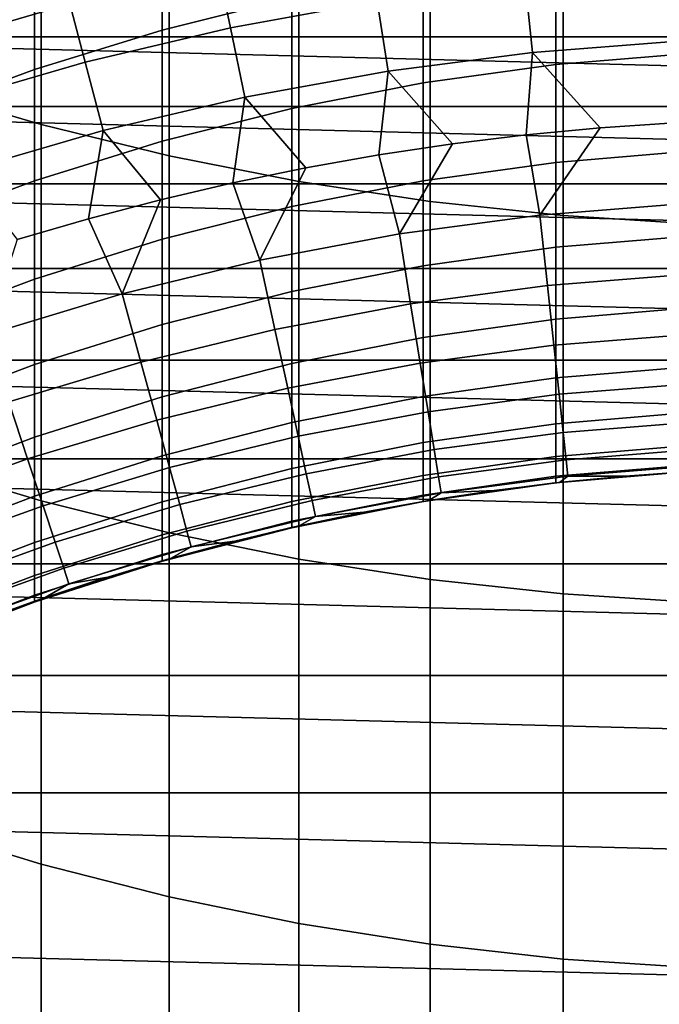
# Model space of a CAD drawing. Header units: metres. Extents: x -28 to 70, y -218 to 27.
# Tile 39 of 246: x -4.02 to -0.82, y -190.74 to -185.8. Entities that reach past the tile are written whole.
import ezdxf

# ---------------------------------------------------------------- set-up
doc = ezdxf.new("R2010")
doc.units = ezdxf.units.M
doc.layers.add('solid_10_261_002_XXX', color=7, linetype='CONTINUOUS')

msp = doc.modelspace()

# ---------------------------------------------------------------- linework, layer by layer
at = {"layer": 'solid_10_261_002_XXX'}
for points in [[(-4.543321, -184.198303, 424.61087), (-4.543321, -186.144775, 422.283966), (-3.915814, -186.329071, 422.433899), (-3.915814, -184.378433, 424.765778)], [(-3.915814, -184.378433, 424.765778), (-3.915814, -186.329071, 422.433899), (-3.275962, -186.485748, 422.561371), (-3.275962, -184.531586, 424.897461)], [(-3.275962, -184.531586, 424.897461), (-3.275962, -186.485748, 422.561371), (-2.625782, -186.614334, 422.665985), (-2.625782, -184.657257, 425.005554)], [(-2.625782, -184.657257, 425.005554), (-2.625782, -186.614334, 422.665985), (-1.967323, -186.714401, 422.747406), (-1.967323, -184.755051, 425.089661)], [(-1.967323, -184.755051, 425.089661), (-1.967323, -186.714401, 422.747406), (-1.302662, -186.785645, 422.805359), (-1.302662, -184.824692, 425.149536)], [(-1.302662, -184.824692, 425.149536), (-1.302662, -186.785645, 422.805359), (-0.633895, -186.827835, 422.839691), (-0.633895, -184.865921, 425.184998)], [(-2.661086, -185.073807, 376.03656), (-2.661086, -185.693146, 373.703888), (-3.310761, -185.85582, 373.74472), (-3.310761, -185.235306, 376.081818)], [(-3.310761, -185.235306, 376.081818), (-3.310761, -185.85582, 373.74472), (-3.949999, -186.053619, 373.794342), (-3.949999, -185.431656, 376.136841)], [(-3.949999, -185.431656, 376.136841), (-3.949999, -186.053619, 373.794342), (-4.576783, -186.285889, 373.852631), (-4.576783, -185.662262, 376.201447)], [(-2.968525, -185.844528, 291.156036), (-2.23331, -185.710556, 291.156036), (-2.279649, -185.413025, 289.798401), (-3.03012, -185.549774, 289.798401)], [(-0.670042, -185.420349, 373.635437), (-0.670042, -185.973984, 371.294189), (-1.338642, -186.029053, 371.306427), (-1.338642, -185.475067, 373.64917)], [(-4.504987, -185.938187, 289.798401), (-3.772555, -185.724991, 289.798401), (-3.835446, -185.486191, 288.429871), (-4.580088, -185.702942, 288.429871)], [(-1.338642, -185.475067, 373.64917), (-1.338642, -186.029053, 371.306427), (-2.003021, -186.120667, 371.326782), (-2.003021, -185.566101, 373.671997)], [(6.304271, -185.890015, 220.899994), (-6.304271, -185.890015, 220.899994), (-5.554591, -185.579453, 220.899994)], [(6.304271, -185.890015, 220.899994), (-5.554591, -185.579453, 220.899994), (5.554591, -185.579453, 220.899994)], [(-3.695869, -186.01619, 291.156036), (-2.968525, -185.844528, 291.156036), (-3.03012, -185.549774, 289.798401), (-3.772555, -185.724991, 289.798401)], [(-2.003021, -185.566101, 373.671997), (-2.003021, -186.120667, 371.326782), (-2.661086, -186.24855, 371.355164), (-2.661086, -185.693146, 373.703888)], [(-1.455689, -185.967529, 292.50061), (-0.728811, -185.911255, 292.50061), (-0.747076, -185.556915, 291.156036), (-1.492171, -185.614594, 291.156036)], [(-2.178708, -186.061142, 292.50061), (-1.455689, -185.967529, 292.50061), (-1.492171, -185.614594, 291.156036), (-2.23331, -185.710556, 291.156036)], [(-4.413413, -186.225052, 291.156036), (-3.695869, -186.01619, 291.156036), (-3.772555, -185.724991, 289.798401), (-4.504987, -185.938187, 289.798401)], [(-2.661086, -185.693146, 373.703888), (-2.661086, -186.24855, 371.355164), (-3.310761, -186.412277, 371.391541), (-3.310761, -185.85582, 373.74472)], [(-2.895948, -186.191833, 292.50061), (-2.178708, -186.061142, 292.50061), (-2.23331, -185.710556, 291.156036), (-2.968525, -185.844528, 291.156036)], [(-3.310761, -185.85582, 373.74472), (-3.310761, -186.412277, 371.391541), (-3.949999, -186.611343, 371.43576), (-3.949999, -186.053619, 373.794342)], [(-3.605509, -186.359299, 292.50061), (-2.895948, -186.191833, 292.50061), (-2.968525, -185.844528, 291.156036), (-3.695869, -186.01619, 291.156036)], [(7.037026, -186.239487, 220.899994), (-7.037026, -186.239487, 220.899994), (-6.304271, -185.890015, 220.899994)], [(7.037026, -186.239487, 220.899994), (-6.304271, -185.890015, 220.899994), (6.304271, -185.890015, 220.899994)], [(-1.115932, -186.345352, 293.828735), (-0.74441, -186.32016, 293.828735), (-0.728811, -185.911255, 292.50061), (-1.455689, -185.967529, 292.50061)], [(-1.85625, -186.425873, 293.828735), (-1.486637, -186.3806, 293.828735), (-1.455689, -185.967529, 292.50061), (-2.178708, -186.061142, 292.50061)], [(-1.486637, -186.3806, 293.828735), (-1.115932, -186.345352, 293.828735), (-1.455689, -185.967529, 292.50061)], [(-0.670042, -185.973984, 371.294189), (-0.670042, -186.463455, 368.938721), (-1.338642, -186.518845, 368.949432), (-1.338642, -186.029053, 371.306427)], [(-4.305509, -186.563049, 292.50061), (-3.605509, -186.359299, 292.50061), (-3.695869, -186.01619, 291.156036), (-4.413413, -186.225052, 291.156036)], [(-1.338642, -186.029053, 371.306427), (-1.338642, -186.518845, 368.949432), (-2.003021, -186.610977, 368.967285), (-2.003021, -186.120667, 371.326782)], [(-3.949999, -186.053619, 373.794342), (-3.949999, -186.611343, 371.43576), (-4.576783, -186.845139, 371.487671), (-4.576783, -186.285889, 373.852631)], [(-2.591123, -186.546356, 293.828735), (-2.224503, -186.48114, 293.828735), (-2.178708, -186.061142, 292.50061), (-2.895948, -186.191833, 292.50061)], [(-2.224503, -186.48114, 293.828735), (-1.85625, -186.425873, 293.828735), (-2.178708, -186.061142, 292.50061)], [(-2.003021, -186.120667, 371.326782), (-2.003021, -186.610977, 368.967285), (-2.661086, -186.739594, 368.992157), (-2.661086, -186.24855, 371.355164)], [(-4.543321, -186.144775, 422.283966), (-4.543321, -188.026978, 419.904816), (-3.915814, -188.215286, 420.049652), (-3.915814, -186.329071, 422.433899)], [(-3.318396, -186.706436, 293.828735), (-2.955843, -186.62146, 293.828735), (-2.895948, -186.191833, 292.50061), (-3.605509, -186.359299, 292.50061)], [(-2.955843, -186.62146, 293.828735), (-2.591123, -186.546356, 293.828735), (-2.895948, -186.191833, 292.50061)], [(7.749961, -186.626587, 220.899994), (-7.749961, -186.626587, 220.899994), (-7.037026, -186.239487, 220.899994)], [(7.749961, -186.626587, 220.899994), (-7.037026, -186.239487, 220.899994), (7.037026, -186.239487, 220.899994)], [(-2.661086, -186.24855, 371.355164), (-2.661086, -186.739594, 368.992157), (-3.310761, -186.904251, 369.024048), (-3.310761, -186.412277, 371.391541)], [(-1.41822, -186.783096, 295.15686), (-0.710116, -186.726425, 295.15686), (-0.74441, -186.32016, 293.828735), (-1.115932, -186.345352, 293.828735)], [(-4.035935, -186.905655, 293.828735), (-3.678515, -186.801193, 293.828735), (-3.605509, -186.359299, 292.50061), (-4.305509, -186.563049, 292.50061)], [(-3.915814, -186.329071, 422.433899), (-3.915814, -188.215286, 420.049652), (-3.275962, -188.375397, 420.172791), (-3.275962, -186.485748, 422.561371)], [(-3.678515, -186.801193, 293.828735), (-3.318396, -186.706436, 293.828735), (-3.605509, -186.359299, 292.50061)], [(-1.41822, -186.783096, 295.15686), (-1.115932, -186.345352, 293.828735), (-1.486637, -186.3806, 293.828735)], [(-3.310761, -186.412277, 371.391541), (-3.310761, -186.904251, 369.024048), (-3.949999, -187.104462, 369.062805), (-3.949999, -186.611343, 371.43576)], [(-2.122303, -186.87738, 295.15686), (-1.41822, -186.783096, 295.15686), (-1.486637, -186.3806, 293.828735), (-1.85625, -186.425873, 293.828735)], [(-2.122303, -186.87738, 295.15686), (-1.85625, -186.425873, 293.828735), (-2.224503, -186.48114, 293.828735)], [(-0.670042, -186.463455, 368.938721), (-0.670042, -186.888412, 366.57074), (-1.338642, -186.944061, 366.579926), (-1.338642, -186.518845, 368.949432)], [(-3.275962, -186.485748, 422.561371), (-3.275962, -188.375397, 420.172791), (-2.625782, -188.506775, 420.273834), (-2.625782, -186.614334, 422.665985)], [(-2.82037, -187.009003, 295.15686), (-2.122303, -186.87738, 295.15686), (-2.224503, -186.48114, 293.828735), (-2.591123, -186.546356, 293.828735)], [(-1.338642, -186.518845, 368.949432), (-1.338642, -186.944061, 366.579926), (-2.003021, -187.036667, 366.595245), (-2.003021, -186.610977, 368.967285)], [(-2.82037, -187.009003, 295.15686), (-2.591123, -186.546356, 293.828735), (-2.955843, -186.62146, 293.828735)], [(-3.949999, -186.611343, 371.43576), (-3.949999, -187.104462, 369.062805), (-4.576783, -187.339569, 369.108307), (-4.576783, -186.845139, 371.487671)], [(-3.510443, -187.177597, 295.15686), (-2.82037, -187.009003, 295.15686), (-2.955843, -186.62146, 293.828735), (-3.318396, -186.706436, 293.828735)], [(-2.003021, -186.610977, 368.967285), (-2.003021, -187.036667, 366.595245), (-2.661086, -187.165894, 366.616638), (-2.661086, -186.739594, 368.992157)], [(-2.625782, -186.614334, 422.665985), (-2.625782, -188.506775, 420.273834), (-1.967323, -188.609024, 420.352478), (-1.967323, -186.714401, 422.747406)], [(8.441597, -187.05043, 220.899994), (-8.441597, -187.05043, 220.899994), (-7.749961, -186.626587, 220.899994)], [(8.441597, -187.05043, 220.899994), (-7.749961, -186.626587, 220.899994), (7.749961, -186.626587, 220.899994)], [(-3.510443, -187.177597, 295.15686), (-3.318396, -186.706436, 293.828735), (-3.678515, -186.801193, 293.828735)], [(-1.967323, -186.714401, 422.747406), (-1.967323, -188.609024, 420.352478), (-1.302662, -188.681824, 420.408478), (-1.302662, -186.785645, 422.805359)], [(-2.661086, -186.739594, 368.992157), (-2.661086, -187.165894, 366.616638), (-3.310761, -187.331375, 366.644012), (-3.310761, -186.904251, 369.024048)], [(-1.380506, -187.135895, 296.501465), (-0.691232, -187.080734, 296.501465), (-0.710116, -186.726425, 295.15686), (-1.41822, -186.783096, 295.15686)], [(-4.190565, -187.382675, 295.15686), (-3.510443, -187.177597, 295.15686), (-3.678515, -186.801193, 293.828735), (-4.035935, -186.905655, 293.828735)], [(-2.065866, -187.227676, 296.501465), (-1.380506, -187.135895, 296.501465), (-1.41822, -186.783096, 295.15686), (-2.122303, -186.87738, 295.15686)], [(-1.302662, -186.785645, 422.805359), (-1.302662, -188.681824, 420.408478), (-0.633895, -188.724945, 420.44165), (-0.633895, -186.827835, 422.839691)], [(-3.310761, -186.904251, 369.024048), (-3.310761, -187.331375, 366.644012), (-3.949999, -187.532562, 366.677277), (-3.949999, -187.104462, 369.062805)], [(-2.745369, -187.355804, 296.501465), (-2.065866, -187.227676, 296.501465), (-2.122303, -186.87738, 295.15686), (-2.82037, -187.009003, 295.15686)], [(-0.670042, -186.888412, 366.57074), (-0.670042, -187.24852, 364.192047), (-1.338642, -187.304413, 364.199707), (-1.338642, -186.944061, 366.579926)], [(-1.338642, -186.944061, 366.579926), (-1.338642, -187.304413, 364.199707), (-2.003021, -187.397385, 364.212494), (-2.003021, -187.036667, 366.595245)], [(-3.417091, -187.519913, 296.501465), (-2.745369, -187.355804, 296.501465), (-2.82037, -187.009003, 295.15686), (-3.510443, -187.177597, 295.15686)], [(9.110934, -187.510437, 220.899994), (-9.110934, -187.510437, 220.899994), (-8.441597, -187.05043, 220.899994)], [(9.110934, -187.510437, 220.899994), (-8.441597, -187.05043, 220.899994), (8.441597, -187.05043, 220.899994)], [(-2.003021, -187.036667, 366.595245), (-2.003021, -187.397385, 364.212494), (-2.661086, -187.527161, 364.230347), (-2.661086, -187.165894, 366.616638)], [(-3.949999, -187.104462, 369.062805), (-3.949999, -187.532562, 366.677277), (-4.576783, -187.768829, 366.716339), (-4.576783, -187.339569, 369.108307)], [(-1.348499, -187.435318, 297.8591), (-0.675206, -187.381424, 297.8591), (-0.691232, -187.080734, 296.501465), (-1.380506, -187.135895, 296.501465)], [(-2.017969, -187.524963, 297.8591), (-1.348499, -187.435318, 297.8591), (-1.380506, -187.135895, 296.501465), (-2.065866, -187.227676, 296.501465)], [(-4.079127, -187.719528, 296.501465), (-3.417091, -187.519913, 296.501465), (-3.510443, -187.177597, 295.15686), (-4.190565, -187.382675, 295.15686)], [(-2.661086, -187.165894, 366.616638), (-2.661086, -187.527161, 364.230347), (-3.310761, -187.693329, 364.253174), (-3.310761, -187.331375, 366.644012)], [(-2.681718, -187.650116, 297.8591), (-2.017969, -187.524963, 297.8591), (-2.065866, -187.227676, 296.501465), (-2.745369, -187.355804, 296.501465)], [(-0.670042, -187.24852, 364.192047), (-0.670042, -187.543533, 361.804382), (-1.338642, -187.599609, 361.810547), (-1.338642, -187.304413, 364.199707)], [(-1.338642, -187.304413, 364.199707), (-1.338642, -187.599609, 361.810547), (-2.003021, -187.692902, 361.82077), (-2.003021, -187.397385, 364.212494)], [(-3.310761, -187.331375, 366.644012), (-3.310761, -187.693329, 364.253174), (-3.949999, -187.89534, 364.280945), (-3.949999, -187.532562, 366.677277)], [(-3.337866, -187.81041, 297.8591), (-2.681718, -187.650116, 297.8591), (-2.745369, -187.355804, 296.501465), (-3.417091, -187.519913, 296.501465)], [(-2.003021, -187.397385, 364.212494), (-2.003021, -187.692902, 361.82077), (-2.661086, -187.823105, 361.835052), (-2.661086, -187.527161, 364.230347)], [(-1.32225, -187.680862, 299.227631), (-0.662063, -187.628021, 299.227631), (-0.675206, -187.381424, 297.8591), (-1.348499, -187.435318, 297.8591)], [(-1.978688, -187.768768, 299.227631), (-1.32225, -187.680862, 299.227631), (-1.348499, -187.435318, 297.8591), (-2.017969, -187.524963, 297.8591)], [(9.754444, -188.004227, 220.899994), (-9.754444, -188.004227, 220.899994), (-9.110934, -187.510437, 220.899994)], [(9.754444, -188.004227, 220.899994), (-9.110934, -187.510437, 220.899994), (9.110934, -187.510437, 220.899994)], [(-3.949999, -187.532562, 366.677277), (-3.949999, -187.89534, 364.280945), (-4.576783, -188.132584, 364.313538), (-4.576783, -187.768829, 366.716339)], [(-3.984553, -188.005417, 297.8591), (-3.337866, -187.81041, 297.8591), (-3.417091, -187.519913, 296.501465), (-4.079127, -187.719528, 296.501465)], [(-2.661086, -187.527161, 364.230347), (-2.661086, -187.823105, 361.835052), (-3.310761, -187.989838, 361.853333), (-3.310761, -187.693329, 364.253174)], [(-2.629518, -187.891479, 299.227631), (-1.978688, -187.768768, 299.227631), (-2.017969, -187.524963, 297.8591), (-2.681718, -187.650116, 297.8591)], [(-0.670042, -187.543533, 361.804382), (-0.670042, -187.773209, 359.409576), (-1.338642, -187.829437, 359.414185), (-1.338642, -187.599609, 361.810547)], [(-1.338642, -187.599609, 361.810547), (-1.338642, -187.829437, 359.414185), (-2.003021, -187.922974, 359.421875), (-2.003021, -187.692902, 361.82077)], [(-3.272893, -188.04866, 299.227631), (-2.629518, -187.891479, 299.227631), (-2.681718, -187.650116, 297.8591), (-3.337866, -187.81041, 297.8591)], [(-1.3018, -187.872162, 300.604889), (-0.651824, -187.820145, 300.604889), (-0.662063, -187.628021, 299.227631), (-1.32225, -187.680862, 299.227631)], [(-3.310761, -187.693329, 364.253174), (-3.310761, -187.989838, 361.853333), (-3.949999, -188.192535, 361.87558), (-3.949999, -187.89534, 364.280945)], [(-2.003021, -187.692902, 361.82077), (-2.003021, -187.922974, 359.421875), (-2.661086, -188.053528, 359.432587), (-2.661086, -187.823105, 361.835052)], [(-1.948086, -187.95871, 300.604889), (-1.3018, -187.872162, 300.604889), (-1.32225, -187.680862, 299.227631), (-1.978688, -187.768768, 299.227631)], [(-4.619945, -188.234543, 297.8591), (-3.984553, -188.005417, 297.8591), (-4.079127, -187.719528, 296.501465), (-4.7296, -187.954102, 296.501465)], [(-2.588849, -188.079529, 300.604889), (-1.948086, -187.95871, 300.604889), (-1.978688, -187.768768, 299.227631), (-2.629518, -187.891479, 299.227631)], [(-0.670042, -187.773209, 359.409576), (-0.670042, -187.937378, 357.009369), (-1.338642, -187.993713, 357.012451), (-1.338642, -187.829437, 359.414185)], [(-3.906992, -188.239868, 299.227631), (-3.272893, -188.04866, 299.227631), (-3.337866, -187.81041, 297.8591), (-3.984553, -188.005417, 297.8591)], [(-2.661086, -187.823105, 361.835052), (-2.661086, -188.053528, 359.432587), (-3.310761, -188.220673, 359.44632), (-3.310761, -187.989838, 361.853333)], [(-1.338642, -187.829437, 359.414185), (-1.338642, -187.993713, 357.012451), (-2.003021, -188.087433, 357.017578), (-2.003021, -187.922974, 359.421875)], [(-1.287181, -188.008911, 301.988678), (-0.644504, -187.957474, 301.988678), (-0.651824, -187.820145, 300.604889), (-1.3018, -187.872162, 300.604889)], [(-3.949999, -187.89534, 364.280945), (-3.949999, -188.192535, 361.87558), (-4.576783, -188.430588, 361.901703), (-4.576783, -188.132584, 364.313538)], [(-3.222275, -188.234283, 300.604889), (-2.588849, -188.079529, 300.604889), (-2.629518, -187.891479, 299.227631), (-3.272893, -188.04866, 299.227631)], [(-1.92621, -188.094482, 301.988678), (-1.287181, -188.008911, 301.988678), (-1.3018, -187.872162, 300.604889), (-1.948086, -187.95871, 300.604889)], [(-2.003021, -187.922974, 359.421875), (-2.003021, -188.087433, 357.017578), (-2.661086, -188.218216, 357.024719), (-2.661086, -188.053528, 359.432587)], [(-0.670042, -187.937378, 357.009369), (-0.670042, -188.035934, 354.605591), (-1.338642, -188.092331, 354.607117), (-1.338642, -187.993713, 357.012451)], [(10.371217, -188.530991, 220.899994), (-10.371217, -188.530991, 220.899994), (-9.754444, -188.004227, 220.899994)], [(10.371217, -188.530991, 220.899994), (-9.754444, -188.004227, 220.899994), (9.754444, -188.004227, 220.899994)], [(-3.310761, -187.989838, 361.853333), (-3.310761, -188.220673, 359.44632), (-3.949999, -188.42392, 359.463013), (-3.949999, -188.192535, 361.87558)], [(-2.559778, -188.213943, 301.988678), (-1.92621, -188.094482, 301.988678), (-1.948086, -187.95871, 300.604889), (-2.588849, -188.079529, 300.604889)], [(-1.338642, -187.993713, 357.012451), (-1.338642, -188.092331, 354.607117), (-2.003021, -188.186157, 354.60968), (-2.003021, -188.087433, 357.017578)], [(-1.278417, -188.090897, 303.376862), (-0.640116, -188.03981, 303.376862), (-0.644504, -187.957474, 301.988678), (-1.287181, -188.008911, 301.988678)], [(-4.530015, -188.464539, 299.227631), (-3.906992, -188.239868, 299.227631), (-3.984553, -188.005417, 297.8591), (-4.619945, -188.234543, 297.8591)], [(-4.543321, -188.026978, 419.904816), (-4.543321, -189.843475, 417.475098), (-3.915814, -190.035675, 417.614746), (-3.915814, -188.215286, 420.049652)], [(-3.846566, -188.422516, 300.604889), (-3.222275, -188.234283, 300.604889), (-3.272893, -188.04866, 299.227631), (-3.906992, -188.239868, 299.227631)], [(-2.661086, -188.053528, 359.432587), (-2.661086, -188.218216, 357.024719), (-3.310761, -188.385696, 357.033875), (-3.310761, -188.220673, 359.44632)], [(-1.913095, -188.175888, 303.376862), (-1.278417, -188.090897, 303.376862), (-1.287181, -188.008911, 301.988678), (-1.92621, -188.094482, 301.988678)], [(-0.670042, -188.035934, 354.605591), (-0.670042, -188.068802, 352.200012), (-1.338642, -188.125214, 352.200012), (-1.338642, -188.092331, 354.607117)], [(-0.990952, -188.090988, 304.757507), (-0.661053, -188.068222, 304.757507), (-0.640116, -188.03981, 303.376862), (-1.278417, -188.090897, 303.376862)], [(-3.186091, -188.366959, 301.988678), (-2.559778, -188.213943, 301.988678), (-2.588849, -188.079529, 300.604889), (-3.222275, -188.234283, 300.604889)], [(-2.003021, -188.087433, 357.017578), (-2.003021, -188.186157, 354.60968), (-2.661086, -188.317093, 354.613251), (-2.661086, -188.218216, 357.024719)], [(-2.54235, -188.29454, 303.376862), (-1.913095, -188.175888, 303.376862), (-1.92621, -188.094482, 301.988678), (-2.559778, -188.213943, 301.988678)], [(-1.338642, -188.092331, 354.607117), (-1.338642, -188.125214, 352.200012), (-2.003021, -188.21907, 352.200012), (-2.003021, -188.186157, 354.60968)], [(-1.648243, -188.163742, 304.757507), (-1.320099, -188.122833, 304.757507), (-1.278417, -188.090897, 303.376862), (-1.913095, -188.175888, 303.376862)], [(-1.343408, -188.125443, 320.899994), (-1.008683, -188.092468, 320.899994), (-0.990952, -188.090988, 304.757507), (-1.320099, -188.122833, 304.757507)], [(-1.343408, -188.125443, 320.899994), (-1.337824, -188.125137, 320.899994), (-1.008683, -188.092468, 320.899994)], [(-0.670562, -188.068848, 320.899994), (-1.337824, -188.125137, 320.899994), (-1.338642, -188.125214, 352.200012), (-0.670042, -188.068802, 352.200012)], [(-1.008683, -188.092468, 320.899994), (-1.337824, -188.125137, 320.899994), (-0.670562, -188.068848, 320.899994)], [(-1.320099, -188.122833, 304.757507), (-0.990952, -188.090988, 304.757507), (-1.278417, -188.090897, 303.376862)], [(-1.008683, -188.092468, 320.899994), (-0.673299, -188.068909, 320.899994), (-0.661053, -188.068222, 304.757507), (-0.990952, -188.090988, 304.757507)], [(-1.008683, -188.092468, 320.899994), (-0.670562, -188.068848, 320.899994), (-0.673299, -188.068909, 320.899994)], [(-1.337824, -188.125137, 320.899994), (-2.001844, -188.218872, 320.899994), (-2.003021, -188.21907, 352.200012), (-1.338642, -188.125214, 352.200012)], [(-1.677582, -188.167862, 320.899994), (-2.001844, -188.218872, 320.899994), (-1.337824, -188.125137, 320.899994)], [(-1.677582, -188.167862, 320.899994), (-1.343408, -188.125443, 320.899994), (-1.320099, -188.122833, 304.757507), (-1.648243, -188.163742, 304.757507)], [(-1.677582, -188.167862, 320.899994), (-1.337824, -188.125137, 320.899994), (-1.343408, -188.125443, 320.899994)], [(-3.949999, -188.192535, 361.87558), (-3.949999, -188.42392, 359.463013), (-4.576783, -188.662598, 359.482605), (-4.576783, -188.430588, 361.901703)], [(-2.003021, -188.186157, 354.60968), (-2.003021, -188.21907, 352.200012), (-2.661086, -188.350052, 352.200012), (-2.661086, -188.317093, 354.613251)], [(-2.300528, -188.272583, 304.757507), (-1.975135, -188.213669, 304.757507), (-1.913095, -188.175888, 303.376862), (-2.54235, -188.29454, 303.376862)], [(-2.010391, -188.21962, 320.899994), (-1.677582, -188.167862, 320.899994), (-1.648243, -188.163742, 304.757507), (-1.975135, -188.213669, 304.757507)], [(-2.010391, -188.21962, 320.899994), (-2.001844, -188.218872, 320.899994), (-1.677582, -188.167862, 320.899994)], [(-1.975135, -188.213669, 304.757507), (-1.648243, -188.163742, 304.757507), (-1.913095, -188.175888, 303.376862)], [(-4.459954, -188.643723, 300.604889), (-3.846566, -188.422516, 300.604889), (-3.906992, -188.239868, 299.227631), (-4.530015, -188.464539, 299.227631)], [(-3.310761, -188.220673, 359.44632), (-3.310761, -188.385696, 357.033875), (-3.949999, -188.58931, 357.045013), (-3.949999, -188.42392, 359.463013)], [(-3.915814, -188.215286, 420.049652), (-3.915814, -190.035675, 417.614746), (-3.275962, -190.199081, 417.733459), (-3.275962, -188.375397, 420.172791)], [(-3.803372, -188.553085, 301.988678), (-3.186091, -188.366959, 301.988678), (-3.222275, -188.234283, 300.604889), (-3.846566, -188.422516, 300.604889)], [(-2.661086, -188.218216, 357.024719), (-2.661086, -188.317093, 354.613251), (-3.310761, -188.484756, 354.617859), (-3.310761, -188.385696, 357.033875)], [(-3.164398, -188.446503, 303.376862), (-2.54235, -188.29454, 303.376862), (-2.559778, -188.213943, 301.988678), (-3.186091, -188.366959, 301.988678)], [(-2.001844, -188.218872, 320.899994), (-2.659067, -188.349625, 320.899994), (-2.661086, -188.350052, 352.200012), (-2.003021, -188.21907, 352.200012)], [(-2.341118, -188.280579, 320.899994), (-2.659067, -188.349625, 320.899994), (-2.001844, -188.218872, 320.899994)], [(-2.341118, -188.280579, 320.899994), (-2.010391, -188.21962, 320.899994), (-1.975135, -188.213669, 304.757507), (-2.300528, -188.272583, 304.757507)], [(-2.341118, -188.280579, 320.899994), (-2.001844, -188.218872, 320.899994), (-2.010391, -188.21962, 320.899994)], [(-2.945826, -188.417191, 304.757507), (-2.624173, -188.340439, 304.757507), (-2.54235, -188.29454, 303.376862), (-3.164398, -188.446503, 303.376862)], [(-2.670229, -188.350876, 320.899994), (-2.341118, -188.280579, 320.899994), (-2.300528, -188.272583, 304.757507), (-2.624173, -188.340439, 304.757507)], [(-2.670229, -188.350876, 320.899994), (-2.659067, -188.349625, 320.899994), (-2.341118, -188.280579, 320.899994)], [(-2.624173, -188.340439, 304.757507), (-2.300528, -188.272583, 304.757507), (-2.54235, -188.29454, 303.376862)], [(-2.661086, -188.317093, 354.613251), (-2.661086, -188.350052, 352.200012), (-3.310761, -188.517776, 352.200012), (-3.310761, -188.484756, 354.617859)], [(-2.659067, -188.349625, 320.899994), (-3.308136, -188.517029, 320.899994), (-3.310761, -188.517776, 352.200012), (-2.661086, -188.350052, 352.200012)], [(-2.997348, -188.430374, 320.899994), (-3.308136, -188.517029, 320.899994), (-2.659067, -188.349625, 320.899994)], [(-2.997348, -188.430374, 320.899994), (-2.670229, -188.350876, 320.899994), (-2.624173, -188.340439, 304.757507), (-2.945826, -188.417191, 304.757507)], [(-2.997348, -188.430374, 320.899994), (-2.659067, -188.349625, 320.899994), (-2.670229, -188.350876, 320.899994)], [(-3.310761, -188.385696, 357.033875), (-3.310761, -188.484756, 354.617859), (-3.949999, -188.688599, 354.623413), (-3.949999, -188.58931, 357.045013)], [(-3.777476, -188.631363, 303.376862), (-3.164398, -188.446503, 303.376862), (-3.186091, -188.366959, 301.988678), (-3.803372, -188.553085, 301.988678)], [(-3.275962, -188.375397, 420.172791), (-3.275962, -190.199081, 417.733459), (-2.625782, -190.333176, 417.830902), (-2.625782, -188.506775, 420.273834)], [(-3.949999, -188.42392, 359.463013), (-3.949999, -188.58931, 357.045013), (-4.576783, -188.82843, 357.058105), (-4.576783, -188.662598, 359.482605)], [(-4.409872, -188.771805, 301.988678), (-3.803372, -188.553085, 301.988678), (-3.846566, -188.422516, 300.604889), (-4.459954, -188.643723, 300.604889)], [(-3.582178, -188.597137, 304.757507), (-3.265242, -188.502777, 304.757507), (-3.164398, -188.446503, 303.376862), (-3.777476, -188.631363, 303.376862)], [(-3.321825, -188.518936, 320.899994), (-2.997348, -188.430374, 320.899994), (-2.945826, -188.417191, 304.757507), (-3.265242, -188.502777, 304.757507)], [(-3.321825, -188.518936, 320.899994), (-3.308136, -188.517029, 320.899994), (-2.997348, -188.430374, 320.899994)], [(-3.265242, -188.502777, 304.757507), (-2.945826, -188.417191, 304.757507), (-3.164398, -188.446503, 303.376862)], [(-3.310761, -188.484756, 354.617859), (-3.310761, -188.517776, 352.200012), (-3.949999, -188.721695, 352.200012), (-3.949999, -188.688599, 354.623413)], [(10.960328, -189.090042, 220.899994), (-10.960328, -189.090042, 220.899994), (-10.371217, -188.530991, 220.899994)], [(10.960328, -189.090042, 220.899994), (-10.371217, -188.530991, 220.899994), (10.371217, -188.530991, 220.899994)], [(-3.308136, -188.517029, 320.899994), (-3.946926, -188.720642, 320.899994), (-3.949999, -188.721695, 352.200012), (-3.310761, -188.517776, 352.200012)], [(-3.643978, -188.616684, 320.899994), (-3.946926, -188.720642, 320.899994), (-3.308136, -188.517029, 320.899994)], [(-3.643978, -188.616684, 320.899994), (-3.321825, -188.518936, 320.899994), (-3.265242, -188.502777, 304.757507), (-3.582178, -188.597137, 304.757507)], [(-3.643978, -188.616684, 320.899994), (-3.308136, -188.517029, 320.899994), (-3.321825, -188.518936, 320.899994)], [(-2.625782, -188.506775, 420.273834), (-2.625782, -190.333176, 417.830902), (-1.967323, -190.437546, 417.906708), (-1.967323, -188.609024, 420.352478)], [(-3.949999, -188.58931, 357.045013), (-3.949999, -188.688599, 354.623413), (-4.576783, -188.927994, 354.629944), (-4.576783, -188.82843, 357.058105)], [(-4.379847, -188.848602, 303.376862), (-3.777476, -188.631363, 303.376862), (-3.803372, -188.553085, 301.988678), (-4.409872, -188.771805, 301.988678)], [(-4.207651, -188.811859, 304.757507), (-3.896394, -188.700195, 304.757507), (-3.777476, -188.631363, 303.376862), (-4.379847, -188.848602, 303.376862)], [(-3.963603, -188.723526, 320.899994), (-3.643978, -188.616684, 320.899994), (-3.582178, -188.597137, 304.757507), (-3.896394, -188.700195, 304.757507)], [(-3.963603, -188.723526, 320.899994), (-3.946926, -188.720642, 320.899994), (-3.643978, -188.616684, 320.899994)], [(-3.896394, -188.700195, 304.757507), (-3.582178, -188.597137, 304.757507), (-3.777476, -188.631363, 303.376862)], [(-1.967323, -188.609024, 420.352478), (-1.967323, -190.437546, 417.906708), (-1.302662, -190.511841, 417.960693), (-1.302662, -188.681824, 420.408478)], [(-3.949999, -188.688599, 354.623413), (-3.949999, -188.721695, 352.200012), (-4.576783, -188.961182, 352.200012), (-4.576783, -188.927994, 354.629944)], [(-1.302662, -188.681824, 420.408478), (-1.302662, -190.511841, 417.960693), (-0.633895, -190.555847, 417.992676), (-0.633895, -188.724945, 420.44165)], [(-3.946926, -188.720642, 320.899994), (-4.572927, -188.959595, 320.899994), (-4.576783, -188.961182, 352.200012), (-3.949999, -188.721695, 352.200012)], [(-4.279804, -188.839142, 320.899994), (-4.572927, -188.959595, 320.899994), (-3.946926, -188.720642, 320.899994)], [(-4.279804, -188.839142, 320.899994), (-3.963603, -188.723526, 320.899994), (-3.896394, -188.700195, 304.757507), (-4.207651, -188.811859, 304.757507)], [(-4.279804, -188.839142, 320.899994), (-3.946926, -188.720642, 320.899994), (-3.963603, -188.723526, 320.899994)], [(11.518719, -189.678452, 220.899994), (-11.518719, -189.678452, 220.899994), (-10.960328, -189.090042, 220.899994)], [(11.518719, -189.678452, 220.899994), (-10.960328, -189.090042, 220.899994), (10.960328, -189.090042, 220.899994)], [(12.539787, -190.939407, 220.899994), (-12.045615, -190.295349, 220.899994), (-11.518719, -189.678452, 220.899994), (12.045615, -190.295349, 220.899994)], [(12.045615, -190.295349, 220.899994), (-11.518719, -189.678452, 220.899994), (11.518719, -189.678452, 220.899994)], [(-4.543321, -189.843475, 417.475098), (-4.543321, -191.592926, 414.996704), (-3.915814, -191.788864, 415.131042), (-3.915814, -190.035675, 417.614746)], [(-3.915814, -190.035675, 417.614746), (-3.915814, -191.788864, 415.131042), (-3.275962, -191.95546, 415.245239), (-3.275962, -190.199081, 417.733459)], [(-3.275962, -190.199081, 417.733459), (-3.275962, -191.95546, 415.245239), (-2.625782, -192.092163, 415.338989), (-2.625782, -190.333176, 417.830902)], [(12.999373, -191.608063, 220.899994), (-12.539787, -190.939407, 220.899994), (-12.045615, -190.295349, 220.899994), (12.539787, -190.939407, 220.899994)], [(-2.625782, -190.333176, 417.830902), (-2.625782, -192.092163, 415.338989), (-1.967323, -192.198563, 415.411926), (-1.967323, -190.437546, 417.906708)], [(-1.967323, -190.437546, 417.906708), (-1.967323, -192.198563, 415.411926), (-1.302662, -192.274307, 415.463837), (-1.302662, -190.511841, 417.960693)], [(-1.302662, -190.511841, 417.960693), (-1.302662, -192.274307, 415.463837), (-0.633895, -192.319168, 415.494598), (-0.633895, -190.555847, 417.992676)]]:
    msp.add_3dface(points, dxfattribs=at)

doc.saveas('drawing.dxf')
